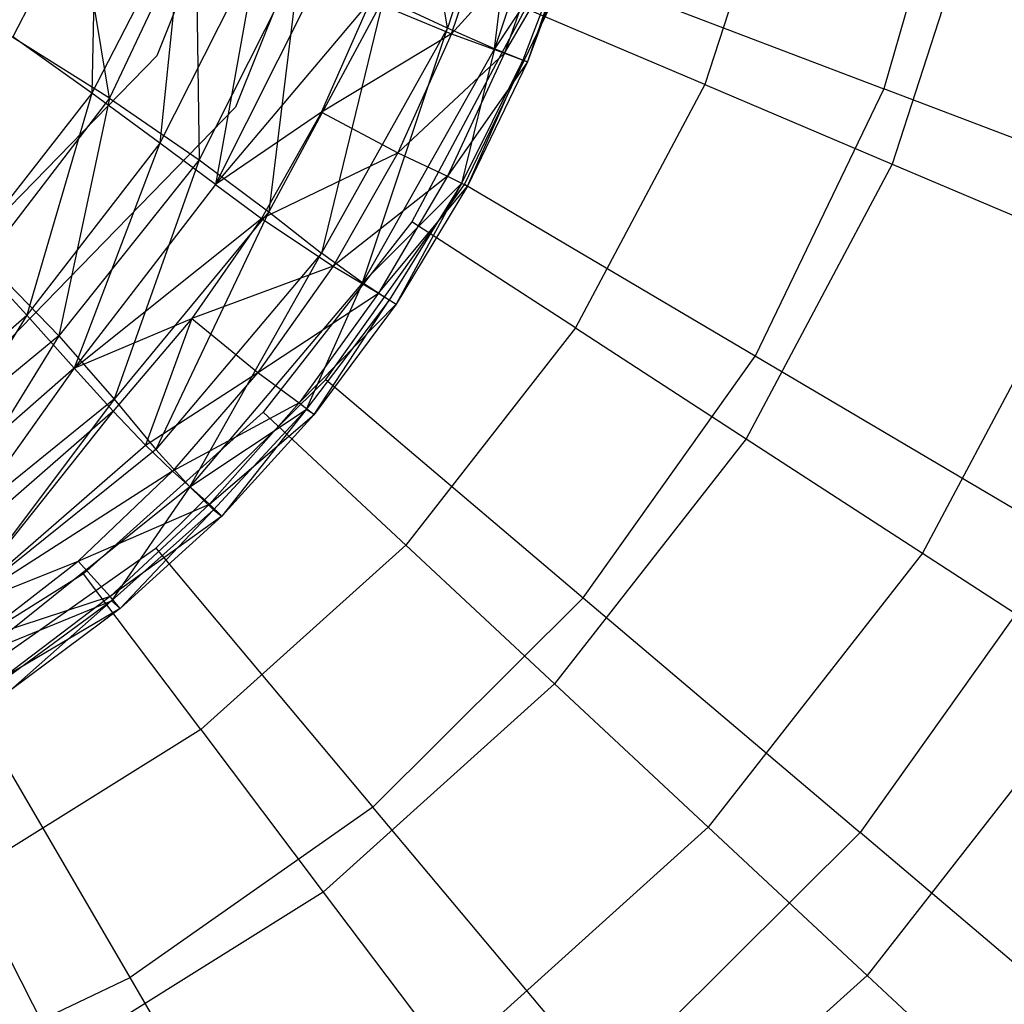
# Model space of a CAD drawing. Extents: x 1.6 to 24.9, y -15.7 to 0.
# Tile 21 of 246: x 6.4 to 7.7, y -13.8 to -12.5. Entities that reach past the tile are written whole.
import ezdxf

# ---------------------------------------------------------------- set-up
doc = ezdxf.new("R2010")
doc.units = 0
doc.header["$LTSCALE"] = 2.54
doc.layers.get('0').update_dxf_attribs({"color": 13, "linetype": 'CONTINUOUS'})

# ---------------------------------------------------------------- blocks, each defined once
blk = doc.blocks.new('ARES-203-D_STL')
at = {"color": 0}
for p, q in [((6.8139, -12.054, 16.5659), (6.6144, -12.5541, 16.5659)), ((6.8139, -12.054, 15.1659), (6.6144, -12.5541, 15.1659)), ((6.8139, -12.054, 16.5659), (6.6144, -12.5541, 16.5659)), ((6.8139, -12.054, 15.1659), (6.6144, -12.5541, 15.1659)), ((6.9319, -12.0759, 10.3659), (6.715, -12.6195, 10.3659)), ((6.9319, -12.0759, 16.5659), (6.715, -12.6195, 16.5659)), ((6.9319, -12.0759, 10.3659), (6.715, -12.6195, 10.3659)), ((6.9319, -12.0759, 16.5659), (6.715, -12.6195, 16.5659)), ((7.0875, -12.2044, 19.4886), (6.985, -12.5185, 19.4886)), ((7.0875, -12.2044, 19.4886), (6.985, -12.5185, 19.4886)), ((7.0452, -12.5451, 19.0543), (7.0875, -12.2044, 19.4886)), ((7.0452, -12.5451, 19.0543), (7.0875, -12.2044, 19.4886)), ((7.1547, -12.2184, 19.0545), (7.0452, -12.5451, 19.0543)), ((7.1547, -12.2184, 19.0545), (7.0452, -12.5451, 19.0543)), ((7.6459, -12.2323, 10.6443), (7.5418, -12.596, 10.6443)), ((7.6459, -12.2323, 10.6443), (7.5418, -12.596, 10.6443)), ((7.4219, -12.2562, 10.5824), (7.3133, -12.5905, 10.5824)), ((7.4219, -12.2562, 10.5824), (7.3133, -12.5905, 10.5824)), ((6.5542, -12.6079, 20.7447), (6.5056, -12.3127, 21.1395)), ((6.5542, -12.6079, 20.7447), (6.5056, -12.3127, 21.1395)), ((7.6748, -12.3146, 10.7733), (7.5522, -12.6919, 10.7733)), ((7.6748, -12.3146, 10.7733), (7.5522, -12.6919, 10.7733)), ((6.5371, -12.3247, 16.2539), (6.4307, -12.5298, 16.2556)), ((6.5371, -12.3247, 16.2539), (6.4307, -12.5298, 16.2556)), ((6.5371, -12.3247, 16.2539), (6.5318, -12.6017, 16.4239)), ((6.5371, -12.3247, 16.2539), (6.5318, -12.6017, 16.4239)), ((6.985, -12.5185, 19.4886), (6.9555, -12.3342, 19.9164)), ((6.985, -12.5185, 19.4886), (6.9555, -12.3342, 19.9164)), ((6.9901, -12.5259, 17.3422), (7.0437, -12.3683, 17.3422)), ((6.9901, -12.5259, 17.3422), (7.0437, -12.3683, 17.3422)), ((6.6482, -12.3739, 16.423), (6.5318, -12.6017, 16.4239)), ((6.6482, -12.3739, 16.423), (6.5318, -12.6017, 16.4239)), ((6.6643, -12.3751, 20.7443), (6.5542, -12.6079, 20.7447)), ((6.6643, -12.3751, 20.7443), (6.5542, -12.6079, 20.7447)), ((6.6482, -12.3739, 16.423), (6.6183, -12.6652, 16.6041)), ((6.6482, -12.3739, 16.423), (6.6183, -12.6652, 16.6041)), ((6.6643, -12.3751, 20.7443), (6.6684, -12.6864, 20.3362)), ((6.6643, -12.3751, 20.7443), (6.6684, -12.6864, 20.3362)), ((7.1152, -12.3874, 17.7507), (6.9901, -12.5259, 17.3422)), ((7.1152, -12.3874, 17.7507), (6.9901, -12.5259, 17.3422)), ((7.1152, -12.3874, 17.7507), (7.0578, -12.5506, 17.7506)), ((7.1152, -12.3874, 17.7507), (7.0578, -12.5506, 17.7506)), ((7.1439, -12.3953, 18.6165), (7.0452, -12.5451, 19.0543)), ((7.1439, -12.3953, 18.6165), (7.0452, -12.5451, 19.0543)), ((7.0578, -12.5506, 17.7506), (7.148, -12.3963, 18.1799)), ((7.0578, -12.5506, 17.7506), (7.148, -12.3963, 18.1799)), ((7.1439, -12.3953, 18.6165), (7.0811, -12.5596, 18.6163)), ((7.1439, -12.3953, 18.6165), (7.0811, -12.5596, 18.6163)), ((7.1439, -12.3953, 18.6165), (7.0872, -12.5616, 18.1798)), ((7.1439, -12.3953, 18.6165), (7.0872, -12.5616, 18.1798)), ((7.148, -12.3963, 18.1799), (7.0872, -12.5616, 18.1798)), ((7.148, -12.3963, 18.1799), (7.0872, -12.5616, 18.1798)), ((6.7435, -12.4174, 16.6041), (6.6183, -12.6652, 16.6041)), ((6.7435, -12.4174, 16.6041), (6.6183, -12.6652, 16.6041)), ((6.7435, -12.4174, 16.6041), (6.6894, -12.7182, 16.7846)), ((6.7435, -12.4174, 16.6041), (6.6894, -12.7182, 16.7846)), ((6.797, -12.4316, 20.3358), (6.6684, -12.6864, 20.3362)), ((6.797, -12.4316, 20.3358), (6.6684, -12.6864, 20.3362)), ((6.797, -12.4316, 20.3358), (6.7573, -12.7529, 19.9167)), ((6.797, -12.4316, 20.3358), (6.7573, -12.7529, 19.9167)), ((7.0069, -12.7179, 10.2859), (7.1393, -12.4428, 10.2859)), ((7.0069, -12.7179, 10.2859), (7.1393, -12.4428, 10.2859)), ((7.1393, -12.4428, 10.2859), (7.5418, -12.596, 10.6443)), ((7.1393, -12.4428, 10.2859), (7.5418, -12.596, 10.6443)), ((6.6894, -12.7182, 16.7846), (6.8221, -12.4538, 16.785)), ((6.6894, -12.7182, 16.7846), (6.8221, -12.4538, 16.785)), ((6.9035, -12.4802, 19.9165), (6.7573, -12.7529, 19.9167)), ((6.9035, -12.4802, 19.9165), (6.7573, -12.7529, 19.9167)), ((6.9035, -12.4802, 19.9165), (6.8247, -12.8058, 19.4886)), ((6.9035, -12.4802, 19.9165), (6.8247, -12.8058, 19.4886)), ((6.985, -12.5185, 19.4886), (6.9035, -12.4802, 19.9165)), ((6.985, -12.5185, 19.4886), (6.9035, -12.4802, 19.9165)), ((6.6894, -12.7182, 16.7846), (6.8875, -12.4835, 16.9663)), ((6.6894, -12.7182, 16.7846), (6.8875, -12.4835, 16.9663)), ((6.8244, -12.6257, 16.9661), (6.8875, -12.4835, 16.9663)), ((6.8244, -12.6257, 16.9661), (6.8875, -12.4835, 16.9663)), ((6.8875, -12.4835, 16.9663), (6.9901, -12.5259, 17.3422)), ((6.8875, -12.4835, 16.9663), (6.9901, -12.5259, 17.3422)), ((7.0845, -12.4934, 10.3659), (6.9398, -12.7655, 10.3659)), ((7.0845, -12.4934, 10.3659), (6.9398, -12.7655, 10.3659)), ((7.3133, -12.5905, 10.5824), (7.0845, -12.4934, 10.3659)), ((7.3133, -12.5905, 10.5824), (7.0845, -12.4934, 10.3659)), ((6.5542, -12.6079, 20.7447), (6.4121, -12.5191, 21.1396)), ((6.5542, -12.6079, 20.7447), (6.4121, -12.5191, 21.1396)), ((6.985, -12.5185, 19.4886), (6.8247, -12.8058, 19.4886)), ((6.985, -12.5185, 19.4886), (6.8247, -12.8058, 19.4886)), ((6.8769, -12.8436, 19.0541), (6.985, -12.5185, 19.4886)), ((6.8769, -12.8436, 19.0541), (6.985, -12.5185, 19.4886)), ((7.0452, -12.5451, 19.0543), (6.985, -12.5185, 19.4886)), ((7.0452, -12.5451, 19.0543), (6.985, -12.5185, 19.4886)), ((6.5318, -12.6017, 16.4239), (6.4307, -12.5298, 16.2556)), ((6.5318, -12.6017, 16.4239), (6.4307, -12.5298, 16.2556)), ((6.9901, -12.5259, 17.3422), (6.8244, -12.6257, 16.9661)), ((6.9901, -12.5259, 17.3422), (6.8244, -12.6257, 16.9661)), ((6.9901, -12.5259, 17.3422), (6.9217, -12.6777, 17.3422)), ((6.9901, -12.5259, 17.3422), (6.9217, -12.6777, 17.3422)), ((6.9901, -12.5259, 17.3422), (7.0578, -12.5506, 17.7506)), ((6.9901, -12.5259, 17.3422), (7.0578, -12.5506, 17.7506)), ((7.0452, -12.5451, 19.0543), (6.8769, -12.8436, 19.0541)), ((7.0452, -12.5451, 19.0543), (6.8769, -12.8436, 19.0541)), ((7.0452, -12.5451, 19.0543), (7.0032, -12.7168, 18.6161)), ((7.0452, -12.5451, 19.0543), (7.0032, -12.7168, 18.6161)), ((7.0811, -12.5596, 18.6163), (7.0452, -12.5451, 19.0543)), ((7.0811, -12.5596, 18.6163), (7.0452, -12.5451, 19.0543)), ((6.6144, -12.5541, 16.5659), (6.2386, -12.9398, 16.5659)), ((6.6144, -12.5541, 15.1659), (6.2386, -12.9398, 15.1659)), ((6.6144, -12.5541, 16.5659), (6.2386, -12.9398, 16.5659)), ((6.6144, -12.5541, 15.1659), (6.2386, -12.9398, 15.1659)), ((6.6144, -12.5541, 15.1659), (6.6144, -12.5541, 16.5659)), ((6.6144, -12.5541, 15.1659), (6.6144, -12.5541, 16.5659)), ((6.9217, -12.6777, 17.3422), (7.0578, -12.5506, 17.7506)), ((6.9217, -12.6777, 17.3422), (7.0578, -12.5506, 17.7506)), ((7.0578, -12.5506, 17.7506), (6.985, -12.7075, 17.7506)), ((7.0578, -12.5506, 17.7506), (6.985, -12.7075, 17.7506)), ((7.0578, -12.5506, 17.7506), (7.0872, -12.5616, 18.1798)), ((7.0578, -12.5506, 17.7506), (7.0872, -12.5616, 18.1798)), ((7.0872, -12.5616, 18.1798), (6.985, -12.7075, 17.7506)), ((7.0872, -12.5616, 18.1798), (6.985, -12.7075, 17.7506)), ((7.0811, -12.5596, 18.6163), (7.0032, -12.7168, 18.6161)), ((7.0811, -12.5596, 18.6163), (7.0032, -12.7168, 18.6161)), ((7.0109, -12.7201, 18.1796), (7.0811, -12.5596, 18.6163)), ((7.0109, -12.7201, 18.1796), (7.0811, -12.5596, 18.6163)), ((7.0872, -12.5616, 18.1798), (7.0109, -12.7201, 18.1796)), ((7.0872, -12.5616, 18.1798), (7.0109, -12.7201, 18.1796)), ((7.0872, -12.5616, 18.1798), (7.0811, -12.5596, 18.6163)), ((7.0872, -12.5616, 18.1798), (7.0811, -12.5596, 18.6163)), ((7.3133, -12.5905, 10.5824), (7.1483, -12.9009, 10.5824)), ((7.3133, -12.5905, 10.5824), (7.1483, -12.9009, 10.5824)), ((7.3133, -12.5905, 10.5824), (7.5522, -12.6919, 10.7733)), ((7.3133, -12.5905, 10.5824), (7.5522, -12.6919, 10.7733)), ((6.5318, -12.6017, 16.4239), (6.3742, -12.8033, 16.4251)), ((6.5318, -12.6017, 16.4239), (6.3742, -12.8033, 16.4251)), ((6.5542, -12.6079, 20.7447), (6.3959, -12.8145, 20.7452)), ((6.5542, -12.6079, 20.7447), (6.3959, -12.8145, 20.7452)), ((6.5318, -12.6017, 16.4239), (6.4486, -12.8846, 16.604)), ((6.5318, -12.6017, 16.4239), (6.4486, -12.8846, 16.604)), ((6.5542, -12.6079, 20.7447), (6.4894, -12.9109, 20.3367)), ((6.5542, -12.6079, 20.7447), (6.4894, -12.9109, 20.3367)), ((6.6183, -12.6652, 16.6041), (6.5318, -12.6017, 16.4239)), ((6.6183, -12.6652, 16.6041), (6.5318, -12.6017, 16.4239)), ((6.5542, -12.6079, 20.7447), (6.6684, -12.6864, 20.3362)), ((6.5542, -12.6079, 20.7447), (6.6684, -12.6864, 20.3362)), ((7.5418, -12.596, 10.6443), (7.3777, -12.9369, 10.6443)), ((7.5418, -12.596, 10.6443), (7.3777, -12.9369, 10.6443)), ((7.9742, -12.7607, 10.9263), (7.5418, -12.596, 10.6443)), ((7.9742, -12.7607, 10.9263), (7.5418, -12.596, 10.6443)), ((6.715, -12.6195, 10.3659), (6.3066, -13.0387, 10.3659)), ((6.715, -12.6195, 16.5659), (6.3066, -13.0387, 16.5659)), ((6.715, -12.6195, 10.3659), (6.3066, -13.0387, 10.3659)), ((6.715, -12.6195, 16.5659), (6.3066, -13.0387, 16.5659)), ((6.715, -12.6195, 16.5659), (6.715, -12.6195, 10.3659)), ((6.715, -12.6195, 16.5659), (6.715, -12.6195, 10.3659)), ((6.8244, -12.6257, 16.9661), (6.6894, -12.7182, 16.7846)), ((6.8244, -12.6257, 16.9661), (6.6894, -12.7182, 16.7846)), ((6.8244, -12.6257, 16.9661), (6.7481, -12.7612, 16.9658)), ((6.8244, -12.6257, 16.9661), (6.7481, -12.7612, 16.9658)), ((6.8244, -12.6257, 16.9661), (6.9217, -12.6777, 17.3422)), ((6.8244, -12.6257, 16.9661), (6.9217, -12.6777, 17.3422)), ((6.6183, -12.6652, 16.6041), (6.4486, -12.8846, 16.604)), ((6.6183, -12.6652, 16.6041), (6.4486, -12.8846, 16.604)), ((6.6183, -12.6652, 16.6041), (6.5092, -12.9523, 16.784)), ((6.6183, -12.6652, 16.6041), (6.5092, -12.9523, 16.784)), ((6.6894, -12.7182, 16.7846), (6.6183, -12.6652, 16.6041)), ((6.6894, -12.7182, 16.7846), (6.6183, -12.6652, 16.6041)), ((6.7481, -12.7612, 16.9658), (6.9217, -12.6777, 17.3422)), ((6.7481, -12.7612, 16.9658), (6.9217, -12.6777, 17.3422)), ((6.9217, -12.6777, 17.3422), (6.8392, -12.8222, 17.3422)), ((6.9217, -12.6777, 17.3422), (6.8392, -12.8222, 17.3422)), ((6.9217, -12.6777, 17.3422), (6.985, -12.7075, 17.7506)), ((6.9217, -12.6777, 17.3422), (6.985, -12.7075, 17.7506)), ((6.6684, -12.6864, 20.3362), (6.4894, -12.9109, 20.3367)), ((6.6684, -12.6864, 20.3362), (6.4894, -12.9109, 20.3367)), ((6.6684, -12.6864, 20.3362), (6.5601, -12.9917, 19.917)), ((6.6684, -12.6864, 20.3362), (6.5601, -12.9917, 19.917)), ((6.6684, -12.6864, 20.3362), (6.7573, -12.7529, 19.9167)), ((6.6684, -12.6864, 20.3362), (6.7573, -12.7529, 19.9167)), ((7.5522, -12.6919, 10.7733), (7.366, -13.0422, 10.7733)), ((7.5522, -12.6919, 10.7733), (7.366, -13.0422, 10.7733)), ((7.5522, -12.6919, 10.7733), (7.799, -12.7966, 10.9375)), ((7.5522, -12.6919, 10.7733), (7.799, -12.7966, 10.9375)), ((6.985, -12.7075, 17.7506), (6.8392, -12.8222, 17.3422)), ((6.985, -12.7075, 17.7506), (6.8392, -12.8222, 17.3422)), ((6.985, -12.7075, 17.7506), (6.8974, -12.8566, 17.7506)), ((6.985, -12.7075, 17.7506), (6.8974, -12.8566, 17.7506)), ((6.985, -12.7075, 17.7506), (7.0109, -12.7201, 18.1796)), ((6.985, -12.7075, 17.7506), (7.0109, -12.7201, 18.1796)), ((6.6894, -12.7182, 16.7846), (6.5092, -12.9523, 16.784)), ((6.6894, -12.7182, 16.7846), (6.5092, -12.9523, 16.784)), ((6.6894, -12.7182, 16.7846), (6.7481, -12.7612, 16.9658)), ((6.6894, -12.7182, 16.7846), (6.7481, -12.7612, 16.9658)), ((6.8299, -12.9667, 10.2859), (7.0069, -12.7179, 10.2859)), ((6.8299, -12.9667, 10.2859), (7.0069, -12.7179, 10.2859)), ((7.0032, -12.7168, 18.6161), (6.8769, -12.8436, 19.0541)), ((7.0032, -12.7168, 18.6161), (6.8769, -12.8436, 19.0541)), ((6.8974, -12.8566, 17.7506), (7.0109, -12.7201, 18.1796)), ((6.8974, -12.8566, 17.7506), (7.0109, -12.7201, 18.1796)), ((7.0032, -12.7168, 18.6161), (6.9108, -12.8657, 18.6159)), ((7.0032, -12.7168, 18.6161), (6.9108, -12.8657, 18.6159)), ((7.0032, -12.7168, 18.6161), (6.9199, -12.8705, 18.1795)), ((7.0032, -12.7168, 18.6161), (6.9199, -12.8705, 18.1795)), ((7.0109, -12.7201, 18.1796), (6.9199, -12.8705, 18.1795)), ((7.0109, -12.7201, 18.1796), (6.9199, -12.8705, 18.1795)), ((7.0109, -12.7201, 18.1796), (7.0032, -12.7168, 18.6161)), ((7.0109, -12.7201, 18.1796), (7.0032, -12.7168, 18.6161)), ((7.3777, -12.9369, 10.6443), (7.0069, -12.7179, 10.2859)), ((7.3777, -12.9369, 10.6443), (7.0069, -12.7179, 10.2859)), ((6.7573, -12.7529, 19.9167), (6.5601, -12.9917, 19.917)), ((6.7573, -12.7529, 19.9167), (6.5601, -12.9917, 19.917)), ((6.7573, -12.7529, 19.9167), (6.6133, -13.0562, 19.4885)), ((6.7573, -12.7529, 19.9167), (6.6133, -13.0562, 19.4885)), ((6.7573, -12.7529, 19.9167), (6.8247, -12.8058, 19.4886)), ((6.7573, -12.7529, 19.9167), (6.8247, -12.8058, 19.4886)), ((6.5092, -12.9523, 16.784), (6.7481, -12.7612, 16.9658)), ((6.5092, -12.9523, 16.784), (6.7481, -12.7612, 16.9658)), ((6.7481, -12.7612, 16.9658), (6.6593, -12.8888, 16.9655)), ((6.7481, -12.7612, 16.9658), (6.6593, -12.8888, 16.9655)), ((6.7481, -12.7612, 16.9658), (6.8392, -12.8222, 17.3422)), ((6.7481, -12.7612, 16.9658), (6.8392, -12.8222, 17.3422)), ((6.9398, -12.7655, 10.3659), (6.7501, -13.0083, 10.3659)), ((6.9398, -12.7655, 10.3659), (6.7501, -13.0083, 10.3659)), ((7.1483, -12.9009, 10.5824), (6.9398, -12.7655, 10.3659)), ((7.1483, -12.9009, 10.5824), (6.9398, -12.7655, 10.3659)), ((7.799, -12.7966, 10.9375), (7.5908, -13.1882, 10.9375)), ((7.799, -12.7966, 10.9375), (7.5908, -13.1882, 10.9375)), ((6.3742, -12.8033, 16.4251), (6.4486, -12.8846, 16.604)), ((6.3742, -12.8033, 16.4251), (6.4486, -12.8846, 16.604)), ((6.8247, -12.8058, 19.4886), (6.6133, -13.0562, 19.4885)), ((6.8247, -12.8058, 19.4886), (6.6133, -13.0562, 19.4885)), ((6.6564, -13.1038, 19.0537), (6.8247, -12.8058, 19.4886)), ((6.6564, -13.1038, 19.0537), (6.8247, -12.8058, 19.4886)), ((6.8769, -12.8436, 19.0541), (6.8247, -12.8058, 19.4886)), ((6.8769, -12.8436, 19.0541), (6.8247, -12.8058, 19.4886)), ((6.3959, -12.8145, 20.7452), (6.4894, -12.9109, 20.3367)), ((6.3959, -12.8145, 20.7452), (6.4894, -12.9109, 20.3367)), ((6.8392, -12.8222, 17.3422), (6.6593, -12.8888, 16.9655)), ((6.8392, -12.8222, 17.3422), (6.6593, -12.8888, 16.9655)), ((6.8392, -12.8222, 17.3422), (6.7432, -12.958, 17.3421)), ((6.8392, -12.8222, 17.3422), (6.7432, -12.958, 17.3421)), ((6.8392, -12.8222, 17.3422), (6.8974, -12.8566, 17.7506)), ((6.8392, -12.8222, 17.3422), (6.8974, -12.8566, 17.7506)), ((6.8769, -12.8436, 19.0541), (6.6564, -13.1038, 19.0537)), ((6.8769, -12.8436, 19.0541), (6.6564, -13.1038, 19.0537)), ((6.8769, -12.8436, 19.0541), (6.805, -13.0048, 18.6157)), ((6.8769, -12.8436, 19.0541), (6.805, -13.0048, 18.6157)), ((6.9108, -12.8657, 18.6159), (6.8769, -12.8436, 19.0541)), ((6.9108, -12.8657, 18.6159), (6.8769, -12.8436, 19.0541)), ((6.7432, -12.958, 17.3421), (6.8974, -12.8566, 17.7506)), ((6.7432, -12.958, 17.3421), (6.8974, -12.8566, 17.7506)), ((6.8974, -12.8566, 17.7506), (6.7961, -12.9965, 17.7505)), ((6.8974, -12.8566, 17.7506), (6.7961, -12.9965, 17.7505)), ((6.8974, -12.8566, 17.7506), (6.9199, -12.8705, 18.1795)), ((6.8974, -12.8566, 17.7506), (6.9199, -12.8705, 18.1795)), ((6.9199, -12.8705, 18.1795), (6.7961, -12.9965, 17.7505)), ((6.9199, -12.8705, 18.1795), (6.7961, -12.9965, 17.7505)), ((6.9108, -12.8657, 18.6159), (6.805, -13.0048, 18.6157)), ((6.9108, -12.8657, 18.6159), (6.805, -13.0048, 18.6157)), ((6.8152, -13.0113, 18.1793), (6.9108, -12.8657, 18.6159)), ((6.8152, -13.0113, 18.1793), (6.9108, -12.8657, 18.6159)), ((6.9199, -12.8705, 18.1795), (6.8152, -13.0113, 18.1793)), ((6.9199, -12.8705, 18.1795), (6.8152, -13.0113, 18.1793)), ((6.9199, -12.8705, 18.1795), (6.9108, -12.8657, 18.6159)), ((6.9199, -12.8705, 18.1795), (6.9108, -12.8657, 18.6159)), ((6.2393, -13.0667, 16.604), (6.4486, -12.8846, 16.604)), ((6.2393, -13.0667, 16.604), (6.4486, -12.8846, 16.604)), ((6.4486, -12.8846, 16.604), (6.2868, -13.1466, 16.7832)), ((6.4486, -12.8846, 16.604), (6.2868, -13.1466, 16.7832)), ((6.4486, -12.8846, 16.604), (6.5092, -12.9523, 16.784)), ((6.4486, -12.8846, 16.604), (6.5092, -12.9523, 16.784)), ((6.5092, -12.9523, 16.784), (6.6593, -12.8888, 16.9655)), ((6.5092, -12.9523, 16.784), (6.6593, -12.8888, 16.9655)), ((6.6593, -12.8888, 16.9655), (6.5587, -13.0071, 16.9652)), ((6.6593, -12.8888, 16.9655), (6.5587, -13.0071, 16.9652)), ((6.6593, -12.8888, 16.9655), (6.6002, -13.0505, 17.1505)), ((6.6593, -12.8888, 16.9655), (6.6002, -13.0505, 17.1505)), ((6.6593, -12.8888, 16.9655), (6.7432, -12.958, 17.3421)), ((6.6593, -12.8888, 16.9655), (6.7432, -12.958, 17.3421)), ((7.1483, -12.9009, 10.5824), (6.9319, -13.1779, 10.5824)), ((7.1483, -12.9009, 10.5824), (6.9319, -13.1779, 10.5824)), ((7.1483, -12.9009, 10.5824), (7.366, -13.0422, 10.7733)), ((7.1483, -12.9009, 10.5824), (7.366, -13.0422, 10.7733)), ((6.4894, -12.9109, 20.3367), (6.2671, -13.0952, 20.3373)), ((6.4894, -12.9109, 20.3367), (6.2671, -13.0952, 20.3373)), ((6.4894, -12.9109, 20.3367), (6.3193, -13.187, 19.9174)), ((6.4894, -12.9109, 20.3367), (6.3193, -13.187, 19.9174)), ((6.4894, -12.9109, 20.3367), (6.5601, -12.9917, 19.917)), ((6.4894, -12.9109, 20.3367), (6.5601, -12.9917, 19.917)), ((7.1583, -13.2452, 10.6443), (7.3777, -12.9369, 10.6443)), ((7.1583, -13.2452, 10.6443), (7.3777, -12.9369, 10.6443)), ((7.7761, -13.1723, 10.9263), (7.3777, -12.9369, 10.6443)), ((7.7761, -13.1723, 10.9263), (7.3777, -12.9369, 10.6443)), ((6.5092, -12.9523, 16.784), (6.2868, -13.1466, 16.7832)), ((6.5092, -12.9523, 16.784), (6.2868, -13.1466, 16.7832)), ((6.5092, -12.9523, 16.784), (6.3249, -13.2111, 16.9644)), ((6.5092, -12.9523, 16.784), (6.3249, -13.2111, 16.9644)), ((6.5092, -12.9523, 16.784), (6.5587, -13.0071, 16.9652)), ((6.5092, -12.9523, 16.784), (6.5587, -13.0071, 16.9652)), ((6.6002, -13.0505, 17.1505), (6.7432, -12.958, 17.3421)), ((6.6002, -13.0505, 17.1505), (6.7432, -12.958, 17.3421)), ((6.7432, -12.958, 17.3421), (6.6346, -13.0838, 17.3421)), ((6.7432, -12.958, 17.3421), (6.6346, -13.0838, 17.3421)), ((6.7432, -12.958, 17.3421), (6.7961, -12.9965, 17.7505)), ((6.7432, -12.958, 17.3421), (6.7961, -12.9965, 17.7505)), ((6.6134, -13.182, 10.2859), (6.8299, -12.9667, 10.2859)), ((6.6134, -13.182, 10.2859), (6.8299, -12.9667, 10.2859)), ((6.8299, -12.9667, 10.2859), (7.1583, -13.2452, 10.6443)), ((6.8299, -12.9667, 10.2859), (7.1583, -13.2452, 10.6443)), ((6.5601, -12.9917, 19.917), (6.3193, -13.187, 19.9174)), ((6.5601, -12.9917, 19.917), (6.3193, -13.187, 19.9174)), ((6.5601, -12.9917, 19.917), (6.3584, -13.2606, 19.4885)), ((6.5601, -12.9917, 19.917), (6.3584, -13.2606, 19.4885)), ((6.5601, -12.9917, 19.917), (6.6133, -13.0562, 19.4885)), ((6.5601, -12.9917, 19.917), (6.6133, -13.0562, 19.4885)), ((6.7961, -12.9965, 17.7505), (6.6346, -13.0838, 17.3421)), ((6.7961, -12.9965, 17.7505), (6.6346, -13.0838, 17.3421)), ((6.7961, -12.9965, 17.7505), (6.6817, -13.1259, 17.7505)), ((6.7961, -12.9965, 17.7505), (6.6817, -13.1259, 17.7505)), ((6.7961, -12.9965, 17.7505), (6.8152, -13.0113, 18.1793)), ((6.7961, -12.9965, 17.7505), (6.8152, -13.0113, 18.1793)), ((6.5587, -13.0071, 16.9652), (6.3249, -13.2111, 16.9644)), ((6.5587, -13.0071, 16.9652), (6.3249, -13.2111, 16.9644)), ((6.5587, -13.0071, 16.9652), (6.3567, -13.2617, 17.1501)), ((6.5587, -13.0071, 16.9652), (6.3567, -13.2617, 17.1501)), ((6.7501, -13.0083, 10.3659), (6.521, -13.2146, 10.3659)), ((6.7501, -13.0083, 10.3659), (6.521, -13.2146, 10.3659)), ((6.5587, -13.0071, 16.9652), (6.6002, -13.0505, 17.1505)), ((6.5587, -13.0071, 16.9652), (6.6002, -13.0505, 17.1505)), ((6.6564, -13.1038, 19.0537), (6.805, -13.0048, 18.6157)), ((6.6564, -13.1038, 19.0537), (6.805, -13.0048, 18.6157)), ((6.6867, -13.133, 18.6154), (6.805, -13.0048, 18.6157)), ((6.6867, -13.133, 18.6154), (6.805, -13.0048, 18.6157)), ((6.805, -13.0048, 18.6157), (6.6975, -13.1412, 18.179)), ((6.805, -13.0048, 18.6157), (6.6975, -13.1412, 18.179)), ((6.9319, -13.1779, 10.5824), (6.7501, -13.0083, 10.3659)), ((6.9319, -13.1779, 10.5824), (6.7501, -13.0083, 10.3659)), ((6.8152, -13.0113, 18.1793), (6.805, -13.0048, 18.6157)), ((6.8152, -13.0113, 18.1793), (6.805, -13.0048, 18.6157)), ((6.6817, -13.1259, 17.7505), (6.8152, -13.0113, 18.1793)), ((6.6817, -13.1259, 17.7505), (6.8152, -13.0113, 18.1793)), ((6.8152, -13.0113, 18.1793), (6.6975, -13.1412, 18.179)), ((6.8152, -13.0113, 18.1793), (6.6975, -13.1412, 18.179)), ((7.366, -13.0422, 10.7733), (7.1217, -13.3549, 10.7733)), ((7.366, -13.0422, 10.7733), (7.1217, -13.3549, 10.7733)), ((7.366, -13.0422, 10.7733), (7.5908, -13.1882, 10.9375)), ((7.366, -13.0422, 10.7733), (7.5908, -13.1882, 10.9375)), ((6.3567, -13.2617, 17.1501), (6.6002, -13.0505, 17.1505)), ((6.3567, -13.2617, 17.1501), (6.6002, -13.0505, 17.1505)), ((6.6133, -13.0562, 19.4885), (6.3584, -13.2606, 19.4885)), ((6.6133, -13.0562, 19.4885), (6.3584, -13.2606, 19.4885)), ((6.6002, -13.0505, 17.1505), (6.6346, -13.0838, 17.3421)), ((6.6002, -13.0505, 17.1505), (6.6346, -13.0838, 17.3421)), ((6.6564, -13.1038, 19.0537), (6.6133, -13.0562, 19.4885)), ((6.6564, -13.1038, 19.0537), (6.6133, -13.0562, 19.4885)), ((6.6346, -13.0838, 17.3421), (6.3567, -13.2617, 17.1501)), ((6.6346, -13.0838, 17.3421), (6.3567, -13.2617, 17.1501)), ((6.6346, -13.0838, 17.3421), (6.514, -13.1983, 17.3421)), ((6.6346, -13.0838, 17.3421), (6.514, -13.1983, 17.3421)), ((6.6346, -13.0838, 17.3421), (6.6817, -13.1259, 17.7505)), ((6.6346, -13.0838, 17.3421), (6.6817, -13.1259, 17.7505)), ((6.6564, -13.1038, 19.0537), (6.3916, -13.3163, 19.0532)), ((6.6564, -13.1038, 19.0537), (6.3916, -13.3163, 19.0532)), ((6.6564, -13.1038, 19.0537), (6.5569, -13.249, 18.6151)), ((6.6564, -13.1038, 19.0537), (6.5569, -13.249, 18.6151)), ((6.6564, -13.1038, 19.0537), (6.6867, -13.133, 18.6154)), ((6.6564, -13.1038, 19.0537), (6.6867, -13.133, 18.6154)), ((6.514, -13.1983, 17.3421), (6.6817, -13.1259, 17.7505)), ((6.514, -13.1983, 17.3421), (6.6817, -13.1259, 17.7505)), ((6.6817, -13.1259, 17.7505), (6.5552, -13.2433, 17.7504)), ((6.6817, -13.1259, 17.7505), (6.5552, -13.2433, 17.7504)), ((6.6867, -13.133, 18.6154), (6.5569, -13.249, 18.6151)), ((6.6867, -13.133, 18.6154), (6.5569, -13.249, 18.6151)), ((6.6867, -13.133, 18.6154), (6.5679, -13.259, 18.1788)), ((6.6867, -13.133, 18.6154), (6.5679, -13.259, 18.1788)), ((6.6975, -13.1412, 18.179), (6.6817, -13.1259, 17.7505)), ((6.6975, -13.1412, 18.179), (6.6817, -13.1259, 17.7505)), ((6.6867, -13.133, 18.6154), (6.6975, -13.1412, 18.179)), ((6.6867, -13.133, 18.6154), (6.6975, -13.1412, 18.179)), ((6.6975, -13.1412, 18.179), (6.5552, -13.2433, 17.7504)), ((6.6975, -13.1412, 18.179), (6.5552, -13.2433, 17.7504)), ((6.6975, -13.1412, 18.179), (6.5679, -13.259, 18.1788)), ((6.6975, -13.1412, 18.179), (6.5679, -13.259, 18.1788)), ((7.7761, -13.1723, 10.9263), (7.5113, -13.5445, 10.9263)), ((7.7761, -13.1723, 10.9263), (7.5113, -13.5445, 10.9263)), ((6.3636, -13.3575, 10.2859), (6.6134, -13.182, 10.2859)), ((6.3636, -13.3575, 10.2859), (6.6134, -13.182, 10.2859)), ((6.6134, -13.182, 10.2859), (6.89, -13.512, 10.6443)), ((6.6134, -13.182, 10.2859), (6.89, -13.512, 10.6443)), ((6.9319, -13.1779, 10.5824), (6.6706, -13.4131, 10.5824)), ((6.9319, -13.1779, 10.5824), (6.6706, -13.4131, 10.5824)), ((6.9319, -13.1779, 10.5824), (7.1217, -13.3549, 10.7733)), ((6.9319, -13.1779, 10.5824), (7.1217, -13.3549, 10.7733)), ((6.3567, -13.2617, 17.1501), (6.514, -13.1983, 17.3421)), ((6.3567, -13.2617, 17.1501), (6.514, -13.1983, 17.3421)), ((6.3828, -13.3002, 17.342), (6.514, -13.1983, 17.3421)), ((6.3828, -13.3002, 17.342), (6.514, -13.1983, 17.3421)), ((6.514, -13.1983, 17.3421), (6.5552, -13.2433, 17.7504)), ((6.514, -13.1983, 17.3421), (6.5552, -13.2433, 17.7504)), ((7.5908, -13.1882, 10.9375), (7.3177, -13.5377, 10.9375)), ((7.5908, -13.1882, 10.9375), (7.3177, -13.5377, 10.9375)), ((7.5908, -13.1882, 10.9375), (7.8232, -13.3392, 11.0762)), ((7.5908, -13.1882, 10.9375), (7.8232, -13.3392, 11.0762)), ((6.521, -13.2146, 10.3659), (6.2597, -13.3779, 10.3659)), ((6.521, -13.2146, 10.3659), (6.2597, -13.3779, 10.3659)), ((6.6706, -13.4131, 10.5824), (6.521, -13.2146, 10.3659)), ((6.6706, -13.4131, 10.5824), (6.521, -13.2146, 10.3659)), ((6.5552, -13.2433, 17.7504), (6.3828, -13.3002, 17.342)), ((6.5552, -13.2433, 17.7504), (6.3828, -13.3002, 17.342)), ((6.5552, -13.2433, 17.7504), (6.4178, -13.3478, 17.7503)), ((6.5552, -13.2433, 17.7504), (6.4178, -13.3478, 17.7503)), ((6.5679, -13.259, 18.1788), (6.5552, -13.2433, 17.7504)), ((6.5679, -13.259, 18.1788), (6.5552, -13.2433, 17.7504)), ((7.1583, -13.2452, 10.6443), (6.89, -13.512, 10.6443)), ((7.1583, -13.2452, 10.6443), (6.89, -13.512, 10.6443)), ((7.1583, -13.2452, 10.6443), (7.5113, -13.5445, 10.9263)), ((7.1583, -13.2452, 10.6443), (7.5113, -13.5445, 10.9263)), ((6.3916, -13.3163, 19.0532), (6.5569, -13.249, 18.6151)), ((6.3916, -13.3163, 19.0532), (6.5569, -13.249, 18.6151)), ((6.5569, -13.249, 18.6151), (6.4168, -13.3518, 18.6148)), ((6.5569, -13.249, 18.6151), (6.4168, -13.3518, 18.6148)), ((6.5679, -13.259, 18.1788), (6.4178, -13.3478, 17.7503)), ((6.5679, -13.259, 18.1788), (6.4178, -13.3478, 17.7503)), ((6.5569, -13.249, 18.6151), (6.4277, -13.3635, 18.1785)), ((6.5569, -13.249, 18.6151), (6.4277, -13.3635, 18.1785)), ((6.5679, -13.259, 18.1788), (6.4277, -13.3635, 18.1785)), ((6.5679, -13.259, 18.1788), (6.4277, -13.3635, 18.1785)), ((6.5569, -13.249, 18.6151), (6.5679, -13.259, 18.1788)), ((6.5569, -13.249, 18.6151), (6.5679, -13.259, 18.1788)), ((7.8232, -13.3392, 11.0762), (7.5204, -13.7267, 11.0762)), ((7.8232, -13.3392, 11.0762), (7.5204, -13.7267, 11.0762)), ((6.5805, -13.7296, 10.6443), (6.3636, -13.3575, 10.2859)), ((6.5805, -13.7296, 10.6443), (6.3636, -13.3575, 10.2859)), ((7.1217, -13.3549, 10.7733), (6.8268, -13.6204, 10.7733)), ((7.1217, -13.3549, 10.7733), (6.8268, -13.6204, 10.7733)), ((7.1217, -13.3549, 10.7733), (7.3177, -13.5377, 10.9375)), ((7.1217, -13.3549, 10.7733), (7.3177, -13.5377, 10.9375)), ((6.6706, -13.4131, 10.5824), (6.3725, -13.5994, 10.5824)), ((6.6706, -13.4131, 10.5824), (6.3725, -13.5994, 10.5824)), ((6.6706, -13.4131, 10.5824), (6.8268, -13.6204, 10.7733)), ((6.6706, -13.4131, 10.5824), (6.8268, -13.6204, 10.7733)), ((6.89, -13.512, 10.6443), (6.5805, -13.7296, 10.6443)), ((6.89, -13.512, 10.6443), (6.5805, -13.7296, 10.6443)), ((7.1873, -13.8666, 10.9263), (6.89, -13.512, 10.6443)), ((7.1873, -13.8666, 10.9263), (6.89, -13.512, 10.6443)), ((7.3177, -13.5377, 10.9375), (6.9882, -13.8345, 10.9375)), ((7.3177, -13.5377, 10.9375), (6.9882, -13.8345, 10.9375)), ((7.1873, -13.8666, 10.9263), (7.5113, -13.5445, 10.9263)), ((7.1873, -13.8666, 10.9263), (7.5113, -13.5445, 10.9263)), ((7.3177, -13.5377, 10.9375), (7.5204, -13.7267, 11.0762)), ((7.3177, -13.5377, 10.9375), (7.5204, -13.7267, 11.0762)), ((7.8843, -13.8608, 11.1309), (7.5113, -13.5445, 10.9263)), ((7.8843, -13.8608, 11.1309), (7.5113, -13.5445, 10.9263)), ((6.3725, -13.5994, 10.5824), (6.4904, -13.8306, 10.7733)), ((6.3725, -13.5994, 10.5824), (6.4904, -13.8306, 10.7733)), ((6.8268, -13.6204, 10.7733), (6.4904, -13.8306, 10.7733)), ((6.8268, -13.6204, 10.7733), (6.4904, -13.8306, 10.7733)), ((6.8268, -13.6204, 10.7733), (6.9882, -13.8345, 10.9375)), ((6.8268, -13.6204, 10.7733), (6.9882, -13.8345, 10.9375)), ((6.2387, -13.8918, 10.6443), (6.5805, -13.7296, 10.6443)), ((6.2387, -13.8918, 10.6443), (6.5805, -13.7296, 10.6443)), ((6.8136, -14.1294, 10.9263), (6.5805, -13.7296, 10.6443)), ((6.8136, -14.1294, 10.9263), (6.5805, -13.7296, 10.6443)), ((7.5204, -13.7267, 11.0762), (7.1549, -14.0558, 11.0762)), ((7.5204, -13.7267, 11.0762), (7.1549, -14.0558, 11.0762)), ((7.5204, -13.7267, 11.0762), (7.7303, -13.9224, 11.1902)), ((7.5204, -13.7267, 11.0762), (7.7303, -13.9224, 11.1902))]:
    blk.add_line(p, q, dxfattribs=at)

msp = doc.modelspace()

# ---------------------------------------------------------------- block references
at = {"color": 0}
msp.add_blockref('ARES-203-D_STL', (0, 0), dxfattribs=at)

doc.saveas('drawing.dxf')
